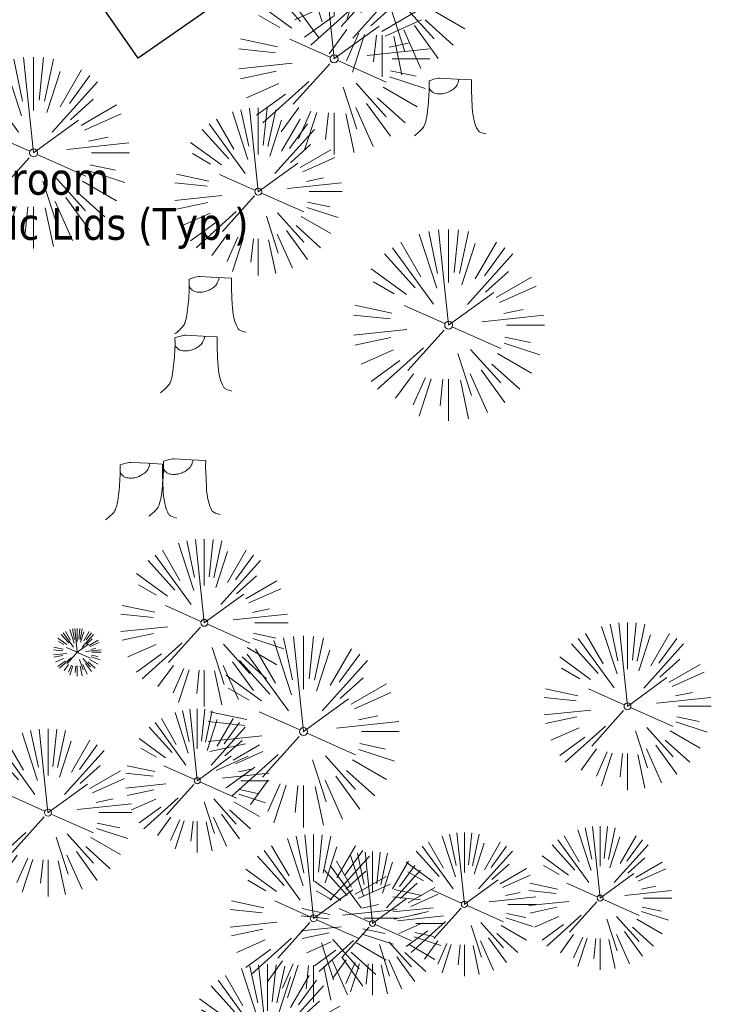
# Model space of a CAD drawing. Header units: feet. Extents: x 1134296 to 1140710, y 647902 to 649877.
# Tile 30 of 42: x 1135134 to 1135220, y 648909 to 649032. Entities that reach past the tile are written whole.
import ezdxf
from ezdxf import colors
from ezdxf.entities.mleader import LeaderData, LeaderLine
from ezdxf.math import Vec2, Vec3

# ---------------------------------------------------------------- set-up
doc = ezdxf.new("R2010")
doc.units = ezdxf.units.FT
doc.header["$MEASUREMENT"] = 0
doc.layers.add('C-CAMPSITE-PADS', color=6, linetype='Continuous')
doc.layers.add('G-XREF', color=7, linetype='Continuous')
doc.layers.add('V-ANNO-TEXT', color=8, linetype='Continuous', lineweight=13)
doc.layers.add('V-SITE-VEGE', color=8, linetype='Continuous', lineweight=18)
doc.styles.add('SEI-Dim & Leader', font='tahoma.ttf')

# ---------------------------------------------------------------- blocks, each defined once
blk = doc.blocks.new('V-SITE-VEGE-Coniferious Tree 2')
at = {"color": 0, "linetype": 'ByBlock'}
for p, q in [((-0.0626, 0.1926), (-0.1545, 0.4755)), ((-0.0575, 0.2704), (-0.104, 0.4891)), ((-0.0003, 0.0026), (-0.0523, 0.4973)), ((0, 0.2219), (0, 0.5)), ((0.0289, 0.2753), (0.0522, 0.4973)), ((0.0572, 0.2693), (0.1039, 0.4891)), ((-0.146, 0.2528), (-0.25, 0.433)), ((0.0685, 0.211), (0.1382, 0.4256)), ((0.1391, 0.2411), (0.25, 0.433)), ((-0.1757, 0.1951), (-0.3346, 0.3716)), ((-0.0791, 0.1089), (-0.2939, 0.4045)), ((0.0978, 0.1086), (0.3345, 0.3716)), ((0.1869, 0.2573), (0.2939, 0.4045)), ((-0.2201, 0.1599), (-0.4046, 0.2939)), ((0.192, 0.1729), (0.3116, 0.2806)), ((-0.2844, 0.1642), (-0.3931, 0.227)), ((0.2488, 0.1436), (0.433, 0.25)), ((-0.0009, -0.0007), (0.235, 0.1707)), ((0.2659, 0.1184), (0.4568, 0.2034)), ((-0.2961, 0.0629), (-0.4891, 0.1039)), ((-0.0199, 0.0089), (-0.2319, 0.1032)), ((-0.306, 0.0322), (-0.4973, 0.0523)), ((0.1731, 0.0182), (0.4972, 0.0523)), ((0.2873, 0.0611), (0.3885, 0.0826)), ((0.3025, 0), (0.5, 0)), ((-0.2183, -0.0229), (-0.4973, -0.0523)), ((-0.023, -0.0255), (-0.2138, -0.2374)), ((0.0185, -0.0083), (0.272, -0.1211)), ((-0.3022, -0.0642), (-0.4891, -0.1039)), ((0.2891, -0.094), (0.4755, -0.1545)), ((0.2936, -0.0624), (0.4274, -0.0908)), ((-0.2881, -0.1283), (-0.4568, -0.2034)), ((-0.132, -0.1189), (-0.3716, -0.3346)), ((0.0478, -0.1473), (0.1192, -0.3671)), ((0.1144, -0.1271), (0.2718, -0.3019)), ((0.2555, -0.1475), (0.433, -0.25)), ((-0.2545, -0.1849), (-0.4046, -0.2939)), ((0.2254, -0.2029), (0.3716, -0.3346)), ((-0.1843, -0.2536), (-0.2767, -0.3808)), ((0.1131, -0.2541), (0.2033, -0.4568)), ((0.1689, -0.2325), (0.2939, -0.4045)), ((-0.1214, -0.2725), (-0.1856, -0.4168)), ((-0.091, -0.2799), (-0.1545, -0.4755)), ((-0.0297, -0.2818), (-0.0443, -0.4216)), ((0, -0.2818), (0, -0.5)), ((0.061, -0.2873), (0.1039, -0.4891))]:
    blk.add_line(p, q, dxfattribs=at)
blk.add_circle((0, 0), 0.0208)
blk = doc.blocks.new('V-SITE-VEGE-Stump')
for points in [[(-0.1229, -0.0143, 0.052613), (-0.0986, 0.0077, 0.106195), (-0.0905, 0.0219, 0.044862), (-0.0837, 0.0527, 0.020074), (-0.0776, 0.1229, 0.011675), (-0.0773, 0.1364, 0.007866), (-0.0776, 0.1565)], [(-0.0776, 0.1565, -0.027668), (-0.0534, 0.1634, -0.067978), (-0.0432, 0.1643), (0.0086, 0.1616), (0.054, 0.1591)], [(0.0151, 0.1613, -0.082864), (0.0081, 0.142, -0.111324), (-0.0021, 0.1306, -0.039313), (-0.0159, 0.1223, -0.049197), (-0.028, 0.1177, -0.066002), (-0.0447, 0.1155, -0.070187), (-0.0604, 0.1177, -0.114859), (-0.0685, 0.1223, -0.075938), (-0.0773, 0.1332)], [(0.054, 0.1591, 0.004334), (0.0538, 0.1369, 0.008344), (0.054, 0.1254), (0.0561, 0.0762, 0.046252), (0.0624, 0.0317, 0.069625), (0.0733, 0.0038, 0.149725), (0.0794, -0.002, 0.058523), (0.0992, -0.0091)]]:
    blk.add_lwpolyline(points, format="xyb")
blk = doc.blocks.new('_Open90')
at = {"color": 0, "linetype": 'ByBlock', "lineweight": -2}
for p, q in [((-0.5, 0.5), (0, 0)), ((0, 0), (-1, 0)), ((0, 0), (-0.5, -0.5))]:
    blk.add_line(p, q, dxfattribs=at)
blk = doc.blocks.new('C_PBASE-PACTOLA_02403811')
at = {"layer": 'C-CAMPSITE-PADS'}
blk.add_lwpolyline([(1135174.66, 649045.42), (1135148.38, 649027.16), (1135138.11, 649041.94)], dxfattribs=at)
blk = doc.blocks.new('C_XBASE-PACTOLA_02403811')
at = {"layer": 'V-SITE-VEGE', "rotation": 8.537736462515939e-07}
for p, xscale, yscale, zscale in [((1135178.93, 649036.81), 23.99971008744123, 23.99971008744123, 23.99971008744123), ((1135172.93, 649027.06), 23.99971008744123, 23.99971008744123, 23.99971008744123), ((1135135.27, 649015.28), 23.99971008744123, 23.99971008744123, 23.99971008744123), ((1135187.28, 648993.69), 23.99971008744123, 23.99971008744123, 23.99971008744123), ((1135140.75, 648952.7), 5.999927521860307, 5.999927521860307, 5.999927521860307), ((1135169.09, 648942.76), 23.99971008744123, 23.99971008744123, 23.99971008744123)]:
    blk.add_blockref('V-SITE-VEGE-Coniferious Tree 2', p, dxfattribs=dict(at, xscale=xscale, yscale=yscale, zscale=zscale))
at = {"layer": 'V-SITE-VEGE'}
for name, p, xscale, yscale, zscale in [('V-SITE-VEGE-Stump', (1135187.96, 649018.01), 40.31522404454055, 40.31522404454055, 40.31522404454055), ('V-SITE-VEGE-Coniferious Tree 2', (1135163.43, 649010.42), 20.99974632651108, 20.99974632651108, 20.99974632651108), ('V-SITE-VEGE-Stump', (1135157.9, 648993.16), 40.31522404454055, 40.31522404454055, 40.31522404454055), ('V-SITE-VEGE-Stump', (1135156.11, 648985.8), 40.31522404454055, 40.31522404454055, 40.31522404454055), ('V-SITE-VEGE-Stump', (1135154.66, 648970.32), 40.31522404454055, 40.31522404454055, 40.31522404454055), ('V-SITE-VEGE-Stump', (1135149.24, 648969.87), 40.31522404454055, 40.31522404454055, 40.31522404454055), ('V-SITE-VEGE-Coniferious Tree 2', (1135156.66, 648956.39), 20.99974632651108, 20.99974632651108, 20.99974632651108), ('V-SITE-VEGE-Coniferious Tree 2', (1135209.69, 648945.94), 20.99974632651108, 20.99974632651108, 20.99974632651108), ('V-SITE-VEGE-Coniferious Tree 2', (1135155.78, 648936.61), 17.99978256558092, 17.99978256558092, 17.99978256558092), ('V-SITE-VEGE-Coniferious Tree 2', (1135137.08, 648932.61), 20.99974632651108, 20.99974632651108, 20.99974632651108), ('V-SITE-VEGE-Coniferious Tree 2', (1135189.25, 648921.11), 17.99978256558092, 17.99978256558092, 17.99978256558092), ('V-SITE-VEGE-Coniferious Tree 2', (1135206.26, 648921.9), 17.99978256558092, 17.99978256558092, 17.99978256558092), ('V-SITE-VEGE-Coniferious Tree 2', (1135170.35, 648919.37), 20.99974632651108, 20.99974632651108, 20.99974632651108), ('V-SITE-VEGE-Coniferious Tree 2', (1135177.74, 648918.72), 17.99978256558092, 17.99978256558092, 17.99978256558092), ('V-SITE-VEGE-Coniferious Tree 2', (1135164.56, 648903.11), 20.99974632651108, 20.99974632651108, 20.99974632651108)]:
    blk.add_blockref(name, p, dxfattribs=dict(at, xscale=xscale, yscale=yscale, zscale=zscale))
at = {"layer": 'V-ANNO-TEXT'}
ml = blk.add_multileader_mtext('Standard', dxfattribs=at)
ml.set_content('Restroom', color=256, style='SEI-Dim & Leader')
ml.set_leader_properties(color=256, linetype='ByLayer', lineweight=-1)
ml.set_arrow_properties(name='OPEN90')
ml.build(insert=Vec2(0, 0))
ml.multileader.update_dxf_attribs({"text_left_attachment_type": 2, "text_right_attachment_type": 2, "dogleg_length": 0.1, "arrow_head_size": 3.2, "scale": 40})
ctx = ml.context
ctx.base_point, ctx.scale, ctx.arrow_head_size, ctx.plane_origin = Vec3(1135119.98, 649012), 40, 3.2, Vec3(1135098.37, 649006.76)
ctx.left_attachment, ctx.right_attachment = 2, 2
notes = []
notes.append((ctx, [(0, (1, 1, 0), (1135115.98, 649012), (1, 0), 4, [(0, [(1135098.37, 649006.76)], 0, [])])]))
ctx.mtext.insert, ctx.mtext.flow_direction = Vec3(1135121.98, 649014.04), 5
ml = blk.add_multileader_mtext('Standard', dxfattribs=at)
ml.set_content('Restroom', color=256, style='SEI-Dim & Leader')
ml.set_leader_properties(color=256, linetype='ByLayer', lineweight=-1)
ml.set_arrow_properties(name='OPEN90')
ml.build(insert=Vec2(0, 0))
ml.multileader.update_dxf_attribs({"text_left_attachment_type": 2, "text_right_attachment_type": 2, "dogleg_length": 0.1, "arrow_head_size": 3.2, "scale": 40})
ctx = ml.context
ctx.base_point, ctx.scale, ctx.arrow_head_size, ctx.plane_origin = Vec3(1135119.98, 649012), 40, 3.2, Vec3(1135098.37, 649006.76)
ctx.left_attachment, ctx.right_attachment = 2, 2
notes.append((ctx, [(0, (1, 1, 0), (1135115.98, 649012), (1, 0), 4, [(0, [(1135098.37, 649006.76)], 0, [])])]))
ctx.mtext.insert, ctx.mtext.flow_direction = Vec3(1135121.98, 649014.04), 5
ml = blk.add_multileader_mtext('Standard', dxfattribs=at)
ml.set_content('Septic Lids (Typ.)', color=256, style='SEI-Dim & Leader')
ml.set_leader_properties(color=256, linetype='ByLayer', lineweight=-1)
ml.set_arrow_properties(name='OPEN90')
ml.build(insert=Vec2(0, 0))
ml.multileader.update_dxf_attribs({"text_left_attachment_type": 2, "text_right_attachment_type": 2, "dogleg_length": 0.1, "arrow_head_size": 3.2, "scale": 40})
ctx = ml.context
ctx.base_point, ctx.scale, ctx.arrow_head_size, ctx.plane_origin = Vec3(1135119.32, 649005.75), 40, 3.2, Vec3(1135097.71, 649000.52)
ctx.left_attachment, ctx.right_attachment = 2, 2
notes.append((ctx, [(0, (1, 1, 0), (1135115.32, 649005.75), (1, 0), 4, [(0, [(1135097.71, 649000.52)], 0, [])])]))
ctx.mtext.insert, ctx.mtext.flow_direction = Vec3(1135121.32, 649008.39), 5
for ctx, leaders in notes:
    for number, flags, end, landing, length, lines in leaders:
        leader = LeaderData()
        leader.index, (leader.has_last_leader_line, leader.has_dogleg_vector, leader.attachment_direction) = number, flags
        leader.last_leader_point, leader.dogleg_vector, leader.dogleg_length = Vec3(end), Vec3(landing), length
        for number, points, colour, breaks in lines:
            line = LeaderLine()
            line.index, line.vertices, line.color, line.breaks = number, Vec3.list(points), colors.encode_raw_color(colour), breaks
            leader.lines.append(line)
        ctx.leaders.append(leader)

msp = doc.modelspace()

# ---------------------------------------------------------------- block references
at = {"layer": 'G-XREF'}
msp.add_blockref('C_XBASE-PACTOLA_02403811', (0, 0), dxfattribs=at)

# ---------------------------------------------------------------- next in the draw order: block references
msp.add_blockref('C_PBASE-PACTOLA_02403811', (0, 0), dxfattribs=at)

doc.saveas('drawing.dxf')
